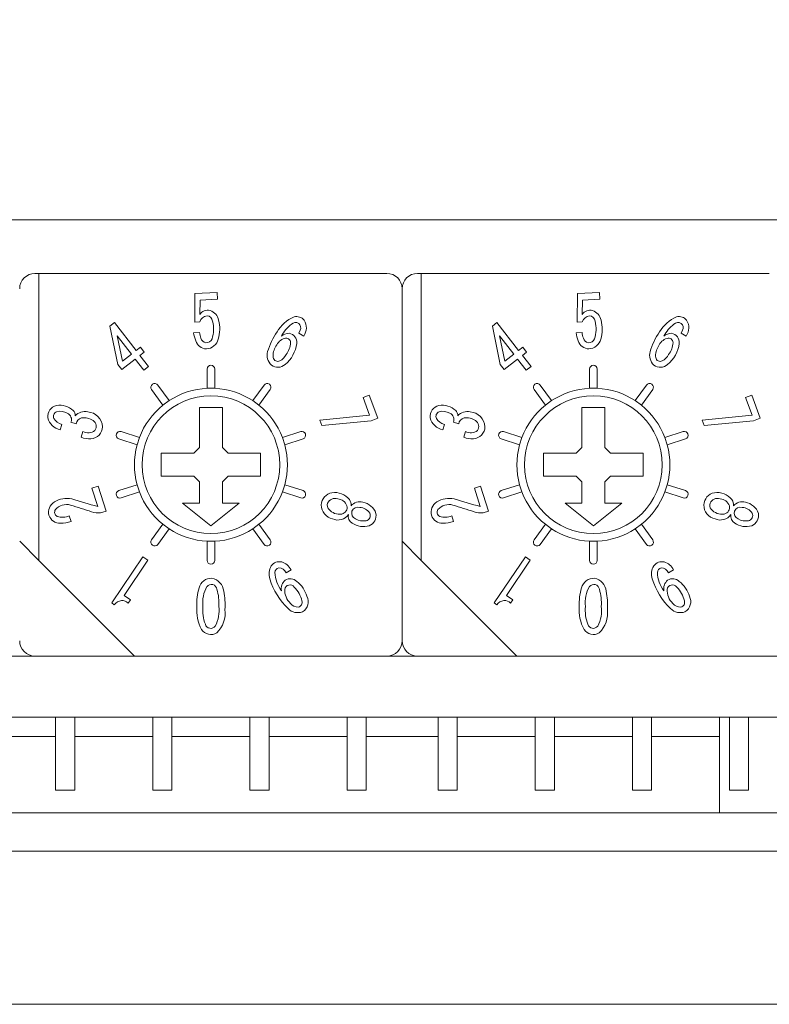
# Model space of a CAD drawing. Header units: millimetres. Extents: x 0 to 594, y 0 to 420.
# Tile 4 of 9: x 250 to 269, y 122 to 148. Entities that reach past the tile are written whole.
import ezdxf

# ---------------------------------------------------------------- set-up
doc = ezdxf.new("R2010")
doc.units = ezdxf.units.MM
doc.header["$PDSIZE"] = -1
doc.styles.get("Standard").update_dxf_attribs({"font": 'txt.shx', "bigfont": 'whgtxt.shx'})
doc.dimstyles.new('ISO-25', dxfattribs={"dimtxt": 2.5, "dimasz": 2.5, "dimexe": 1.25, "dimexo": 0.625, "dimtad": 1, "dimtxsty": 'Standard', "dimcen": 2.5, "dimadec": 0, "dimazin": 0, "dimtfac": 1, "dimtmove": 0, "dimatfit": 3, "dimfxl": 0, "dimarcsym": 0})

# ---------------------------------------------------------------- blocks, each defined once
blk = doc.blocks.new('*D28')
at = {"color": 8, "lineweight": -2}
for p, q in [((222.616, 143.555), (222.616, 160.622)), ((349.616, 143.555), (349.616, 160.622)), ((226.616, 158.622), (345.616, 158.622))]:
    blk.add_line(p, q, dxfattribs=at)
at = {"color": 8}
for points in [[(226.616, 159.289), (226.616, 157.955), (222.616, 158.622)], [(345.616, 159.289), (345.616, 157.955), (349.616, 158.622)]]:
    blk.add_solid(points, dxfattribs=at)
at = {"layer": 'Defpoints', "color": 0}
for p in [(349.616, 158.622), (222.616, 141.555), (349.616, 141.555)]:
    blk.add_point(p, dxfattribs=at)
at = {"color": 3, "insert": (286.116, 162.622), "char_height": 4, "attachment_point": 5}
blk.add_mtext('\\A1;127', dxfattribs=at)

msp = doc.modelspace()

# ---------------------------------------------------------------- linework, layer by layer
at = {"color": 7, "linetype": 'Continuous', "lineweight": 15}
for p, q in [((229.0656, 142.7549), (281.1156, 142.7549)), ((250.0156, 141.3549), (250.1156, 141.3549)), ((259.2156, 141.3549), (250.1156, 141.3549)), ((250.1156, 141.3549), (250.1156, 133.8549)), ((260.0156, 141.3549), (260.1156, 141.3549)), ((269.2156, 141.3549), (260.1156, 141.3549)), ((260.1156, 141.3549), (260.1156, 133.8549)), ((254.1978, 140.8254), (254.1914, 140.0839)), ((254.7763, 140.8518), (254.1978, 140.8254)), ((254.7841, 140.6799), (254.7763, 140.8518)), ((259.6156, 131.7549), (259.6156, 140.9549)), ((264.1978, 140.8254), (264.1914, 140.0839)), ((264.7763, 140.8518), (264.1978, 140.8254)), ((264.7841, 140.6799), (264.7763, 140.8518)), ((254.3237, 140.2837), (254.3334, 140.6592)), ((254.3334, 140.6592), (254.7841, 140.6799)), ((264.3237, 140.2837), (264.3334, 140.6592)), ((264.3334, 140.6592), (264.7841, 140.6799)), ((252.0953, 140.0685), (251.9736, 139.9741)), ((251.9736, 139.9741), (252.1809, 138.9764)), ((252.6615, 139.3386), (252.0953, 140.0685)), ((254.1914, 140.0839), (254.3259, 140.0899)), ((262.0953, 140.0685), (261.9736, 139.9741)), ((261.9736, 139.9741), (262.1809, 138.9764)), ((262.6615, 139.3386), (262.0953, 140.0685)), ((264.1914, 140.0839), (264.3259, 140.0899)), ((252.1607, 139.7259), (252.5364, 139.2416)), ((252.3023, 139.0599), (252.1607, 139.7259)), ((254.3184, 139.8116), (254.1638, 139.8043)), ((256.947, 139.8702), (256.9106, 139.7969)), ((256.9106, 139.7969), (257.0424, 139.7181)), ((262.1607, 139.7259), (262.5364, 139.2416)), ((262.3023, 139.0599), (262.1607, 139.7259)), ((264.3184, 139.8116), (264.1638, 139.8043)), ((266.947, 139.8702), (266.9106, 139.7969)), ((266.9106, 139.7969), (267.0424, 139.7181)), ((252.5364, 139.2416), (252.3023, 139.0599)), ((252.7723, 139.4246), (252.6615, 139.3386)), ((252.7589, 139.2131), (252.8698, 139.2991)), ((252.9858, 138.9207), (252.7589, 139.2131)), ((252.8698, 139.2991), (252.7723, 139.4246)), ((262.5364, 139.2416), (262.3023, 139.0599)), ((262.7723, 139.4246), (262.6615, 139.3386)), ((262.7589, 139.2131), (262.8698, 139.2991)), ((262.9858, 138.9207), (262.7589, 139.2131)), ((262.8698, 139.2991), (262.7723, 139.4246)), ((252.1809, 138.9764), (252.2835, 138.8442)), ((252.2835, 138.8442), (252.6339, 139.116)), ((252.6339, 139.116), (252.8608, 138.8236)), ((262.1809, 138.9764), (262.2834, 138.8442)), ((262.2834, 138.8442), (262.6339, 139.116)), ((262.6339, 139.116), (262.8608, 138.8236)), ((252.8608, 138.8236), (252.9858, 138.9207)), ((254.5156, 138.3524), (254.5156, 138.8549)), ((254.7156, 138.8549), (254.7156, 138.3524)), ((262.8608, 138.8236), (262.9858, 138.9207)), ((264.5156, 138.3524), (264.5156, 138.8549)), ((264.7156, 138.8549), (264.7156, 138.3524)), ((253.227, 138.4362), (253.5224, 138.0297)), ((255.7088, 138.0297), (256.0041, 138.4362)), ((263.227, 138.4362), (263.5224, 138.0297)), ((265.7088, 138.0297), (266.0041, 138.4362)), ((253.3606, 137.9121), (253.0652, 138.3186)), ((256.1659, 138.3186), (255.8706, 137.9121)), ((258.7574, 138.1701), (258.5957, 138.1113)), ((258.9756, 137.5688), (258.7574, 138.1701)), ((263.3606, 137.9121), (263.0652, 138.3186)), ((266.1659, 138.3186), (265.8706, 137.9121)), ((268.7574, 138.1701), (268.5957, 138.1113)), ((268.9756, 137.5688), (268.7574, 138.1701)), ((253.3606, 137.9121), (253.5224, 138.0297)), ((255.7088, 138.0297), (255.8706, 137.9121)), ((258.5957, 138.1113), (258.7634, 137.6493)), ((263.3606, 137.9121), (263.5224, 138.0297)), ((265.7088, 138.0297), (265.8706, 137.9121)), ((268.5957, 138.1113), (268.7634, 137.6493)), ((254.3156, 137.8549), (254.9156, 137.8549)), ((254.3156, 137.8549), (254.3156, 136.8049)), ((254.9156, 136.8049), (254.9156, 137.8549)), ((264.3156, 137.8549), (264.9156, 137.8549)), ((264.3156, 137.8549), (264.3156, 136.8049)), ((264.9156, 136.8049), (264.9156, 137.8549)), ((250.6774, 137.2664), (250.7203, 137.4082)), ((250.9568, 137.4634), (251.0938, 137.422)), ((258.7634, 137.6493), (257.4619, 137.521)), ((257.4619, 137.521), (257.5123, 137.3818)), ((257.5123, 137.3818), (258.8015, 137.5056)), ((258.8015, 137.5056), (258.9756, 137.5688)), ((260.6774, 137.2664), (260.7203, 137.4082)), ((260.9568, 137.4634), (261.0938, 137.422)), ((268.7634, 137.6493), (267.4619, 137.521)), ((267.4619, 137.521), (267.5123, 137.3818)), ((267.5123, 137.3818), (268.8015, 137.5056)), ((268.8015, 137.5056), (268.9756, 137.5688)), ((251.2703, 137.2208), (251.2254, 137.0726)), ((252.2688, 137.2225), (252.7467, 137.0672)), ((256.4844, 137.0672), (256.9623, 137.2225)), ((261.2703, 137.2208), (261.2254, 137.0726)), ((262.2688, 137.2225), (262.7467, 137.0672)), ((266.4844, 137.0672), (266.9623, 137.2225)), ((252.6849, 136.877), (252.207, 137.0323)), ((257.0241, 137.0323), (256.5462, 136.877)), ((262.6849, 136.877), (262.207, 137.0323)), ((267.0241, 137.0323), (266.5462, 136.877)), ((254.1656, 136.6549), (253.3156, 136.6549)), ((253.3156, 136.0549), (253.3156, 136.6549)), ((254.1656, 136.6549), (254.3156, 136.8049)), ((254.9156, 136.8049), (255.0656, 136.6549)), ((255.9156, 136.6549), (255.0656, 136.6549)), ((255.9156, 136.6549), (255.9156, 136.0549)), ((264.1656, 136.6549), (263.3156, 136.6549)), ((263.3156, 136.0549), (263.3156, 136.6549)), ((264.1656, 136.6549), (264.3156, 136.8049)), ((264.9156, 136.8049), (265.0656, 136.6549)), ((265.9156, 136.6549), (265.0656, 136.6549)), ((265.9156, 136.6549), (265.9156, 136.0549)), ((253.3156, 136.0549), (254.1656, 136.0549)), ((254.3156, 135.9049), (254.1656, 136.0549)), ((254.3156, 135.3549), (254.3156, 135.9049)), ((255.0656, 136.0549), (254.9156, 135.9049)), ((254.9156, 135.9049), (254.9156, 135.3549)), ((255.0656, 136.0549), (255.9156, 136.0549)), ((263.3156, 136.0549), (264.1656, 136.0549)), ((264.3156, 135.9049), (264.1656, 136.0549)), ((264.3156, 135.3549), (264.3156, 135.9049)), ((265.0656, 136.0549), (264.9156, 135.9049)), ((264.9156, 135.9049), (264.9156, 135.3549)), ((265.0656, 136.0549), (265.9156, 136.0549)), ((251.6637, 135.7932), (251.5039, 135.7412)), ((251.5039, 135.7412), (251.6597, 135.2627)), ((251.8755, 135.1424), (251.6637, 135.7932)), ((252.207, 135.6774), (252.6849, 135.8327)), ((252.7467, 135.6425), (252.2688, 135.4872)), ((256.9623, 135.4872), (256.4844, 135.6425)), ((256.5462, 135.8327), (257.0241, 135.6774)), ((261.6637, 135.7932), (261.5039, 135.7412)), ((261.5039, 135.7412), (261.6597, 135.2627)), ((261.8755, 135.1424), (261.6637, 135.7932)), ((262.207, 135.6774), (262.6849, 135.8327)), ((262.7467, 135.6425), (262.2688, 135.4872)), ((266.9623, 135.4872), (266.4844, 135.6425)), ((266.5462, 135.8327), (267.0241, 135.6774)), ((253.8746, 135.3549), (254.3156, 135.3549)), ((253.8746, 135.3549), (254.6156, 134.7549)), ((254.6156, 134.7549), (255.3565, 135.3549)), ((255.3565, 135.3549), (254.9156, 135.3549)), ((263.8746, 135.3549), (264.3156, 135.3549)), ((263.8746, 135.3549), (264.6156, 134.7549)), ((264.6156, 134.7549), (265.3565, 135.3549)), ((265.3565, 135.3549), (264.9156, 135.3549)), ((251.7316, 135.0956), (251.8755, 135.1424)), ((261.7316, 135.0956), (261.8755, 135.1424)), ((250.9604, 134.8728), (250.9126, 135.0196)), ((260.9604, 134.8728), (260.9126, 135.0196)), ((253.0652, 134.3911), (253.3606, 134.7977)), ((253.5224, 134.6801), (253.227, 134.2736)), ((253.5224, 134.6801), (253.3606, 134.7977)), ((255.8706, 134.7977), (255.7088, 134.6801)), ((256.0041, 134.2736), (255.7088, 134.6801)), ((255.8706, 134.7977), (256.1659, 134.3911)), ((263.0652, 134.3911), (263.3606, 134.7977)), ((263.5224, 134.6801), (263.227, 134.2736)), ((263.5224, 134.6801), (263.3606, 134.7977)), ((265.8706, 134.7977), (265.7088, 134.6801)), ((266.0041, 134.2736), (265.7088, 134.6801)), ((265.8706, 134.7977), (266.1659, 134.3911)), ((249.6156, 134.3549), (250.1156, 133.8549)), ((254.6156, 134.3549), (254.5156, 134.3574)), ((254.5156, 133.8549), (254.5156, 134.3574)), ((254.7156, 134.3574), (254.6156, 134.3549)), ((254.7156, 134.3574), (254.7156, 133.8549)), ((259.6156, 134.3549), (260.1156, 133.8549)), ((264.6156, 134.3549), (264.5156, 134.3574)), ((264.5156, 133.8549), (264.5156, 134.3574)), ((264.7156, 134.3574), (264.6156, 134.3549)), ((264.7156, 134.3574), (264.7156, 133.8549)), ((250.1156, 133.8549), (252.6156, 131.3549)), ((252.8374, 133.9507), (252.0232, 132.7436)), ((252.3442, 132.9407), (252.9659, 133.8641)), ((252.9659, 133.8641), (252.8374, 133.9507)), ((260.1156, 133.8549), (262.6156, 131.3549)), ((262.8374, 133.9507), (262.0232, 132.7436)), ((262.3442, 132.9407), (262.9659, 133.8641)), ((262.9659, 133.8641), (262.8374, 133.9507)), ((256.5803, 133.5309), (256.7119, 133.6125)), ((266.5803, 133.5309), (266.7119, 133.6125)), ((252.5109, 132.8285), (252.3442, 132.9407)), ((252.4509, 132.7395), (252.5109, 132.8285)), ((262.5109, 132.8285), (262.3442, 132.9407)), ((262.4509, 132.7395), (262.5109, 132.8285)), ((252.0232, 132.7436), (252.0902, 132.6982)), ((262.0232, 132.7436), (262.0902, 132.6982)), ((249.1156, 131.3549), (343.1156, 131.3549)), ((252.6156, 131.3549), (259.2156, 131.3549)), ((262.6156, 131.3549), (269.2156, 131.3549)), ((229.1156, 129.7549), (343.1156, 129.7549)), ((250.5556, 129.7549), (250.5556, 127.8549)), ((251.0556, 127.8549), (251.0556, 129.7549)), ((253.0956, 129.7549), (253.0956, 127.8549)), ((253.5956, 127.8549), (253.5956, 129.7549)), ((255.6356, 129.7549), (255.6356, 127.8549)), ((256.1356, 127.8549), (256.1356, 129.7549)), ((258.1756, 129.7549), (258.1756, 127.8549)), ((258.6756, 127.8549), (258.6756, 129.7549)), ((260.5556, 129.7549), (260.5556, 127.8549)), ((261.0556, 127.8549), (261.0556, 129.7549)), ((263.0956, 129.7549), (263.0956, 127.8549)), ((263.5956, 127.8549), (263.5956, 129.7549)), ((265.6356, 129.7549), (265.6356, 127.8549)), ((266.1356, 127.8549), (266.1356, 129.7549)), ((267.9156, 129.7549), (267.9156, 127.2549)), ((268.1756, 129.7549), (268.1756, 127.8549)), ((268.6756, 127.8549), (268.6756, 129.7549)), ((242.1156, 129.2549), (250.5556, 129.2549)), ((251.0556, 129.2549), (253.0956, 129.2549)), ((253.5956, 129.2549), (255.6356, 129.2549)), ((256.1356, 129.2549), (258.1756, 129.2549)), ((258.6756, 129.2549), (260.5556, 129.2549)), ((261.0556, 129.2549), (263.0956, 129.2549)), ((263.5956, 129.2549), (265.6356, 129.2549)), ((266.1356, 129.2549), (267.9156, 129.2549)), ((250.5556, 127.8549), (251.0556, 127.8549)), ((253.0956, 127.8549), (253.5956, 127.8549)), ((255.6356, 127.8549), (256.1356, 127.8549)), ((258.1756, 127.8549), (258.6756, 127.8549)), ((260.5556, 127.8549), (261.0556, 127.8549)), ((263.0956, 127.8549), (263.5956, 127.8549)), ((265.6356, 127.8549), (266.1356, 127.8549)), ((268.1756, 127.8549), (268.6756, 127.8549)), ((239.4156, 127.2549), (336.6156, 127.2549)), ((219.1156, 126.2549), (353.1156, 126.2549)), ((219.1156, 122.2549), (353.1156, 122.2549))]:
    msp.add_line(p, q, dxfattribs=at)
at = {"color": 7, "linetype": 'Continuous', "lineweight": 15, "flags": 128}
for points in [[(254.5156, 138.3524), (254.6156, 138.3549), (254.7156, 138.3524)], [(264.5156, 138.3524), (264.6156, 138.3549), (264.7156, 138.3524)], [(252.6849, 136.877), (252.7455, 137.0641), (252.7467, 137.0672)], [(256.4844, 137.0672), (256.4856, 137.0641), (256.5462, 136.877)], [(262.6849, 136.877), (262.7455, 137.0641), (262.7467, 137.0672)], [(266.4844, 137.0672), (266.4856, 137.0641), (266.5462, 136.877)], [(252.7467, 135.6425), (252.7455, 135.6457), (252.6849, 135.8327)], [(256.5462, 135.8327), (256.4856, 135.6457), (256.4844, 135.6425)], [(262.7467, 135.6425), (262.7455, 135.6457), (262.6849, 135.8327)], [(266.5462, 135.8327), (266.4856, 135.6457), (266.4844, 135.6425)]]:
    msp.add_lwpolyline(points, dxfattribs=at)
at = {"color": 7, "linetype": 'Continuous', "lineweight": 15}
for centre in [(254.6156, 136.3549), (264.6156, 136.3549)]:
    msp.add_circle(centre, 1.8, dxfattribs=at)
for centre, radius, start, end in [((250.0156, 140.9549), 0.4, 90, 180), ((259.2156, 140.9549), 0.4, 0, 90), ((260.0156, 140.9549), 0.4, 90, 180), ((254.5253, 140.1548), 0.2392, 72.98202, 147.40703), ((254.5508, 140.0166), 0.2366, 98.98098, 161.9342), ((254.4889, 140.0802), 0.1718, 8.16922, 81.62566), ((254.4888, 140.0653), 0.3356, 11.68513, 71.49537), ((264.5253, 140.1548), 0.2392, 72.98202, 147.40703), ((264.5508, 140.0166), 0.2366, 98.98098, 161.9342), ((264.4889, 140.0802), 0.1718, 8.16922, 81.62566), ((264.4888, 140.0653), 0.3356, 11.68513, 71.49537), ((253.8389, 139.8968), 0.846, 342.42181, 14.2209), ((253.8883, 139.9026), 0.9573, 344.02392, 13.9449), ((257.1491, 139.3651), 0.9262, 112.82607, 150.21616), ((257.3499, 139.2279), 1.0184, 128.11153, 151.26951), ((256.8288, 139.9167), 0.1556, 58.48407, 133.70674), ((256.8548, 139.9723), 0.2549, 38.7268, 104.75904), ((256.8201, 139.9375), 0.1436, 332.02469, 51.16551), ((256.7446, 139.9332), 0.3673, 324.16594, 32.72641), ((263.8389, 139.8968), 0.846, 342.42181, 14.2209), ((263.8883, 139.9026), 0.9573, 344.02392, 13.9449), ((267.1491, 139.3651), 0.9262, 112.82607, 150.21616), ((267.3499, 139.2279), 1.0184, 128.11153, 151.26951), ((266.8288, 139.9167), 0.1556, 58.48407, 133.70674), ((266.8548, 139.9723), 0.2549, 38.7268, 104.75904), ((266.8201, 139.9375), 0.1436, 332.02469, 51.16551), ((266.7446, 139.9332), 0.3673, 324.16594, 32.72641), ((255.0063, 139.9093), 0.8491, 187.10184, 201.86145), ((254.9678, 139.8846), 0.6535, 186.42013, 200.23801), ((257.8468, 138.7878), 1.825, 145.36087, 163.34582), ((256.6667, 139.4511), 0.3391, 91.19053, 128.2313), ((256.6156, 139.5486), 0.2456, 354.81654, 79.67737), ((265.0063, 139.9093), 0.8491, 187.10184, 201.86145), ((264.9678, 139.8846), 0.6535, 186.42013, 200.23801), ((267.8468, 138.7878), 1.825, 145.36087, 163.34582), ((266.6667, 139.4511), 0.3391, 91.19053, 128.2313), ((266.6156, 139.5486), 0.2456, 354.81654, 79.67737), ((254.51, 139.6886), 0.3069, 198.13247, 267.61593), ((254.5131, 139.7045), 0.1649, 196.18386, 258.78711), ((254.4978, 139.7011), 0.1592, 263.93445, 337.96688), ((254.4804, 139.7195), 0.338, 272.8518, 346.23294), ((256.6918, 139.2084), 0.4494, 146.47922, 186.98324), ((256.6662, 139.2929), 0.3856, 108.95484, 154.88104), ((256.5785, 139.5448), 0.1188, 359.87995, 108.41525), ((256.013, 139.6321), 0.8538, 309.5094, 352.88674), ((256.1621, 139.5684), 0.5358, 321.61021, 357.4492), ((264.51, 139.6886), 0.3069, 198.13247, 267.61593), ((264.5131, 139.7045), 0.1649, 196.18386, 258.78711), ((264.4978, 139.7011), 0.1592, 263.93445, 337.96688), ((264.4804, 139.7195), 0.338, 272.8518, 346.23294), ((266.6918, 139.2084), 0.4494, 146.47922, 186.98324), ((266.6662, 139.2929), 0.3856, 108.95484, 154.88104), ((266.5785, 139.5448), 0.1188, 359.87995, 108.41525), ((266.013, 139.6321), 0.8538, 309.5094, 352.88674), ((266.1621, 139.5684), 0.5358, 321.61021, 357.4492), ((256.4334, 139.2152), 0.3485, 164.06119, 227.50991), ((256.1818, 139.4618), 0.4597, 300.73632, 330.53466), ((266.4334, 139.2152), 0.3485, 164.06119, 227.50991), ((266.1818, 139.4618), 0.4597, 300.73632, 330.53466), ((254.6156, 138.8549), 0.1, 0, 180), ((256.3677, 139.1884), 0.2859, 233.61921, 311.23707), ((256.3632, 139.1731), 0.1191, 189.34029, 296.6882), ((264.6156, 138.8549), 0.1, 0, 180), ((266.3677, 139.1884), 0.2859, 233.61921, 311.23707), ((266.3632, 139.1731), 0.1191, 189.34029, 296.6882), ((253.1461, 138.3774), 0.1, 36, 216), ((256.085, 138.3774), 0.1, 324, 144), ((263.1461, 138.3774), 0.1, 36, 216), ((266.085, 138.3774), 0.1, 324, 144), ((254.6156, 136.3549), 2, 92.86598, 123.13402), ((254.6156, 136.3549), 2, 56.86598, 87.13402), ((264.6156, 136.3549), 2, 92.86598, 123.13402), ((264.6156, 136.3549), 2, 56.86598, 87.13402), ((250.6413, 137.6148), 0.2942, 102.46378, 186.555), ((250.632, 137.6146), 0.1332, 111.86862, 203.88249), ((250.6611, 137.3789), 0.5298, 47.93207, 99.04912), ((250.6775, 137.404), 0.3474, 58.06204, 105.88684), ((250.7879, 137.532), 0.1823, 337.88869, 66.26559), ((250.8856, 137.6421), 0.1842, 357.19827, 44.91343), ((251.3122, 137.4284), 0.3173, 74.91558, 139.84455), ((251.3702, 137.3245), 0.4111, 3.09048, 86.57573), ((254.6156, 136.3549), 2, 128.86598, 159.13402), ((254.6156, 136.3549), 2, 20.86598, 51.13402), ((260.6413, 137.6148), 0.2942, 102.46378, 186.555), ((260.632, 137.6146), 0.1332, 111.86862, 203.88249), ((260.6611, 137.3789), 0.5298, 47.93207, 99.04912), ((260.6775, 137.404), 0.3474, 58.06204, 105.88684), ((260.7879, 137.532), 0.1823, 337.88869, 66.26559), ((260.8856, 137.6421), 0.1842, 357.19827, 44.91343), ((261.3122, 137.4284), 0.3173, 74.91558, 139.84455), ((261.3702, 137.3245), 0.4111, 3.09048, 86.57573), ((264.6156, 136.3549), 2, 128.86598, 159.13402), ((264.6156, 136.3549), 2, 20.86598, 51.13402), ((250.772, 137.6938), 0.4378, 194.91577, 257.51774), ((250.7965, 137.7341), 0.3347, 211.21408, 256.83258), ((251.2684, 137.4059), 0.1754, 101.06562, 174.745), ((251.2933, 137.1551), 0.427, 55.83606, 97.88174), ((251.4417, 137.3568), 0.177, 322.9606, 58.92395), ((260.772, 137.6938), 0.4378, 194.91577, 257.51774), ((260.7965, 137.7341), 0.3347, 211.21408, 256.83258), ((261.2684, 137.4059), 0.1754, 101.06562, 174.745), ((261.2933, 137.1551), 0.427, 55.83606, 97.88174), ((261.4417, 137.3568), 0.177, 322.9606, 58.92395), ((251.4041, 137.4751), 0.2874, 242.25449, 308.48648), ((251.4635, 137.3526), 0.3172, 272.86592, 358.93355), ((252.2379, 137.1274), 0.1, 72, 252), ((256.9932, 137.1274), 0.1, 288, 108), ((261.4041, 137.4751), 0.2874, 242.25449, 308.48648), ((261.4635, 137.3526), 0.3172, 272.86592, 358.93355), ((262.2379, 137.1274), 0.1, 72, 252), ((266.9932, 137.1274), 0.1, 288, 108), ((251.4271, 137.5683), 0.5351, 247.85265, 275.60305), ((261.4271, 137.5683), 0.5351, 247.85265, 275.60305), ((254.6156, 136.3549), 2, 164.86598, 195.13402), ((254.6156, 136.3549), 2, 344.86598, 15.13402), ((264.6156, 136.3549), 2, 164.86598, 195.13402), ((264.6156, 136.3549), 2, 344.86598, 15.13402), ((252.2379, 135.5823), 0.1, 108, 288), ((254.6156, 136.3549), 2, 200.86598, 231.13402), ((254.6156, 136.3549), 2, 308.86598, 339.13402), ((256.9932, 135.5823), 0.1, 252, 72), ((257.8421, 135.2903), 0.34, 100.64112, 177.43159), ((257.85, 135.1354), 0.4941, 38.60998, 98.21731), ((262.2379, 135.5823), 0.1, 108, 288), ((264.6156, 136.3549), 2, 200.86598, 231.13402), ((264.6156, 136.3549), 2, 308.86598, 339.13402), ((266.9932, 135.5823), 0.1, 252, 72), ((267.8421, 135.2903), 0.34, 100.64112, 177.43159), ((267.85, 135.1354), 0.4941, 38.60998, 98.21731), ((250.6819, 135.1144), 0.3112, 120.68225, 195.05464), ((250.8486, 134.853), 0.6211, 78.24105, 121.60158), ((255.3759, 149.3617), 14.5805, 252.43285, 255.23372), ((257.8247, 135.2975), 0.1673, 161.69271, 219.50024), ((257.8594, 135.2643), 0.2117, 70.52984, 156.1166), ((257.9023, 135.1721), 0.2931, 22.40815, 84.57781), ((258.0509, 135.3068), 0.2303, 353.44098, 36.49015), ((258.5066, 135.089), 0.2969, 73.75934, 139.82365), ((258.5152, 134.9414), 0.439, 19.04615, 80.23595), ((260.6819, 135.1144), 0.3112, 120.68225, 195.05464), ((260.8486, 134.853), 0.6211, 78.24105, 121.60158), ((265.3759, 149.3617), 14.5805, 252.43285, 255.23372), ((267.8247, 135.2975), 0.1673, 161.69271, 219.50024), ((267.8594, 135.2643), 0.2117, 70.52984, 156.1166), ((267.9023, 135.1721), 0.2931, 22.40815, 84.57781), ((268.0509, 135.3068), 0.2303, 353.44098, 36.49015), ((268.5066, 135.089), 0.2969, 73.75934, 139.82365), ((268.5152, 134.9414), 0.439, 19.04615, 80.23595), ((250.6475, 135.1137), 0.1191, 143.72831, 245.1933), ((250.8406, 134.9289), 0.3857, 74.59831, 138.56035), ((246.4046, 119.9825), 15.9764, 71.41127, 73.49668), ((251.6967, 135.7545), 0.6598, 252.42573, 273.03774), ((257.876, 135.306), 0.3736, 180.06741, 257.77627), ((257.9807, 135.4415), 0.3795, 221.29433, 278.76541), ((257.9992, 135.2413), 0.1792, 282.68018, 13.73286), ((258.4578, 135.0913), 0.1611, 162.43687, 248.30396), ((258.4657, 135.0693), 0.1762, 76.43751, 156.36134), ((258.4813, 134.8982), 0.3434, 33.83811, 85.69985), ((258.641, 135.0277), 0.1398, 282.34176, 26.17777), ((258.6386, 135.0327), 0.2961, 293.07039, 10.09831), ((260.6475, 135.1137), 0.1191, 143.72831, 245.1933), ((260.8406, 134.9289), 0.3857, 74.59831, 138.56035), ((256.4046, 119.9825), 15.9764, 71.41127, 73.49668), ((261.6967, 135.7545), 0.6598, 252.42573, 273.03774), ((267.876, 135.306), 0.3736, 180.06741, 257.77627), ((267.9807, 135.4415), 0.3795, 221.29433, 278.76541), ((267.9992, 135.2413), 0.1792, 282.68018, 13.73286), ((268.4578, 135.0913), 0.1611, 162.43687, 248.30396), ((268.4657, 135.0693), 0.1762, 76.43751, 156.36134), ((268.4813, 134.8982), 0.3434, 33.83811, 85.69985), ((268.641, 135.0277), 0.1398, 282.34176, 26.17777), ((268.6386, 135.0327), 0.2961, 293.07039, 10.09831), ((250.6651, 135.1256), 0.2984, 197.9786, 272.92082), ((250.7362, 135.4403), 0.4563, 252.3099, 292.75562), ((250.6943, 135.6338), 0.8063, 269.00908, 289.27619), ((257.9371, 135.2389), 0.3294, 244.80725, 326.53392), ((258.4154, 135.0113), 0.2087, 167.26279, 239.90201), ((258.6022, 135.2331), 0.4968, 234.08149, 287.87549), ((258.6017, 135.2789), 0.3939, 238.90282, 280.1249), ((260.6651, 135.1256), 0.2984, 197.9786, 272.92082), ((260.7362, 135.4403), 0.4563, 252.3099, 292.75562), ((260.6943, 135.6338), 0.8063, 269.00908, 289.27619), ((267.9371, 135.2389), 0.3294, 244.80725, 326.53392), ((268.4154, 135.0113), 0.2087, 167.26279, 239.90201), ((268.6022, 135.2331), 0.4968, 234.08149, 287.87549), ((268.6017, 135.2789), 0.3939, 238.90282, 280.1249), ((254.6156, 136.3549), 2, 236.86598, 267.13402), ((254.6156, 136.3549), 2, 272.86598, 303.13402), ((264.6156, 136.3549), 2, 236.86598, 267.13402), ((264.6156, 136.3549), 2, 272.86598, 303.13402), ((253.1461, 134.3323), 0.1, 144, 324), ((256.085, 134.3323), 0.1, 216, 36), ((263.1461, 134.3323), 0.1, 144, 324), ((266.085, 134.3323), 0.1, 216, 36), ((254.6156, 133.8549), 0.1, 180, 0), ((256.4073, 133.5571), 0.2654, 77.14145, 144.01097), ((256.3308, 133.4024), 0.4351, 28.86488, 71.84723), ((264.6156, 133.8549), 0.1, 180, 0), ((266.4073, 133.5571), 0.2654, 77.14145, 144.01097), ((266.3308, 133.4024), 0.4351, 28.86488, 71.84723), ((256.5701, 133.4982), 0.4344, 150.34966, 197.06611), ((256.4203, 133.5359), 0.1304, 103.73024, 178.57352), ((257.1167, 133.5624), 0.827, 181.60859, 217.38155), ((256.3772, 133.4405), 0.2224, 23.99739, 86.84549), ((266.5701, 133.4982), 0.4344, 150.34966, 197.06611), ((266.4203, 133.5359), 0.1304, 103.73024, 178.57352), ((267.1167, 133.5624), 0.827, 181.60859, 217.38155), ((266.3772, 133.4405), 0.2224, 23.99739, 86.84549), ((254.6236, 133.0629), 0.3246, 86.91539, 166.55392), ((254.5724, 133.0127), 0.3806, 5.85317, 79.60589), ((257.8782, 133.8997), 1.8027, 197.06153, 226.408), ((256.7484, 133.1147), 0.2939, 130.57018, 190.67067), ((256.6892, 133.1233), 0.252, 46.71747, 121.5795), ((256.3658, 132.6835), 0.7966, 17.00649, 51.47851), ((264.6236, 133.0629), 0.3246, 86.91539, 166.55392), ((264.5724, 133.0127), 0.3806, 5.85317, 79.60589), ((267.8782, 133.8997), 1.8027, 197.06153, 226.408), ((266.7484, 133.1147), 0.2939, 130.57018, 190.67067), ((266.6892, 133.1233), 0.252, 46.71747, 121.5795), ((266.3658, 132.6835), 0.7966, 17.00649, 51.47851), ((255.6008, 132.7323), 1.3552, 162.56457, 183.34328), ((255.2359, 132.758), 0.8341, 150.0578, 187.21221), ((254.626, 133.0799), 0.1471, 8.29366, 140.06835), ((253.5793, 132.7372), 1.2466, 356.14081, 16.9749), ((253.0254, 132.6802), 1.961, 356.88025, 10.91277), ((257.0204, 133.0797), 0.4766, 177.75561, 226.76548), ((256.6829, 133.0731), 0.141, 37.0089, 169.6468), ((256.2492, 132.616), 0.7695, 13.67257, 44.77586), ((265.6008, 132.7323), 1.3552, 162.56457, 183.34328), ((265.2359, 132.758), 0.8341, 150.0578, 187.21221), ((264.626, 133.0799), 0.1471, 8.29366, 140.06835), ((263.5793, 132.7372), 1.2466, 356.14081, 16.9749), ((263.0254, 132.6802), 1.961, 356.88025, 10.91277), ((267.0204, 133.0797), 0.4766, 177.75561, 226.76548), ((266.6829, 133.0731), 0.141, 37.0089, 169.6468), ((266.2492, 132.616), 0.7695, 13.67257, 44.77586), ((252.3205, 132.5194), 0.2916, 98.74595, 142.1752), ((252.2784, 132.5554), 0.2522, 46.87264, 90.52104), ((256.871, 132.7595), 0.1316, 284.49196, 16.96075), ((256.8523, 132.7766), 0.3088, 300.90657, 26.93463), ((262.3205, 132.5194), 0.2916, 98.74595, 142.1752), ((262.2784, 132.5554), 0.2522, 46.87264, 90.52104), ((266.871, 132.7595), 0.1316, 284.49196, 16.96075), ((266.8523, 132.7766), 0.3088, 300.90657, 26.93463), ((255.3008, 132.5545), 1.0575, 174.63916, 208.47606), ((255.4304, 132.5489), 1.0273, 174.16601, 200.776), ((253.9418, 132.5467), 0.8876, 332.62383, 6.89819), ((254.2545, 132.4859), 0.7343, 314.45493, 6.85081), ((256.8856, 132.8384), 0.3499, 224.30747, 290.9887), ((256.896, 132.885), 0.2531, 217.0453, 271.80569), ((265.3008, 132.5545), 1.0575, 174.63916, 208.47606), ((265.4304, 132.5489), 1.0273, 174.16601, 200.776), ((263.9418, 132.5467), 0.8876, 332.62383, 6.89819), ((264.2545, 132.4859), 0.7343, 314.45493, 6.85081), ((266.8856, 132.8384), 0.3499, 224.30747, 290.9887), ((266.896, 132.885), 0.2531, 217.0453, 271.80569), ((254.6155, 132.2105), 0.2921, 213.26449, 301.64013), ((254.6115, 132.2268), 0.1478, 196.61876, 323.34316), ((264.6155, 132.2105), 0.2921, 213.26449, 301.64013), ((264.6115, 132.2268), 0.1478, 196.61876, 323.34316), ((250.0156, 131.7549), 0.4, 180, 270), ((259.2156, 131.7549), 0.4, 270, 0), ((260.0156, 131.7549), 0.4, 180, 270)]:
    msp.add_arc(centre, radius, start, end, dxfattribs=at)

# ---------------------------------------------------------------- dimensions: what is measured, and where the dimension line sits
dim = msp.add_linear_dim(base=(349.6156, 158.622), p1=(222.6156, 141.5549), p2=(349.6156, 141.5549), dimstyle='ISO-25', override={"dimscale": 2, "dimtxt": 2, "dimasz": 2, "dimexe": 1, "dimexo": 1, "dimgap": 1, "dimdec": 3, "dimzin": 9, "dimdsep": 46, "dimcen": 0, "dimclrd": 8, "dimclre": 8, "dimclrt": 3, "dimadec": 3, "dimazin": 2, "dimtdec": 3, "dimfxl": 0.6, "dimtolj": 1, "dimtzin": 1, "dimarcsym": 1})
dim.commit()
dim.dimension.update_dxf_attribs({"geometry": '*D28', "text_midpoint": (286.1156, 162.622)})

doc.saveas('drawing.dxf')
